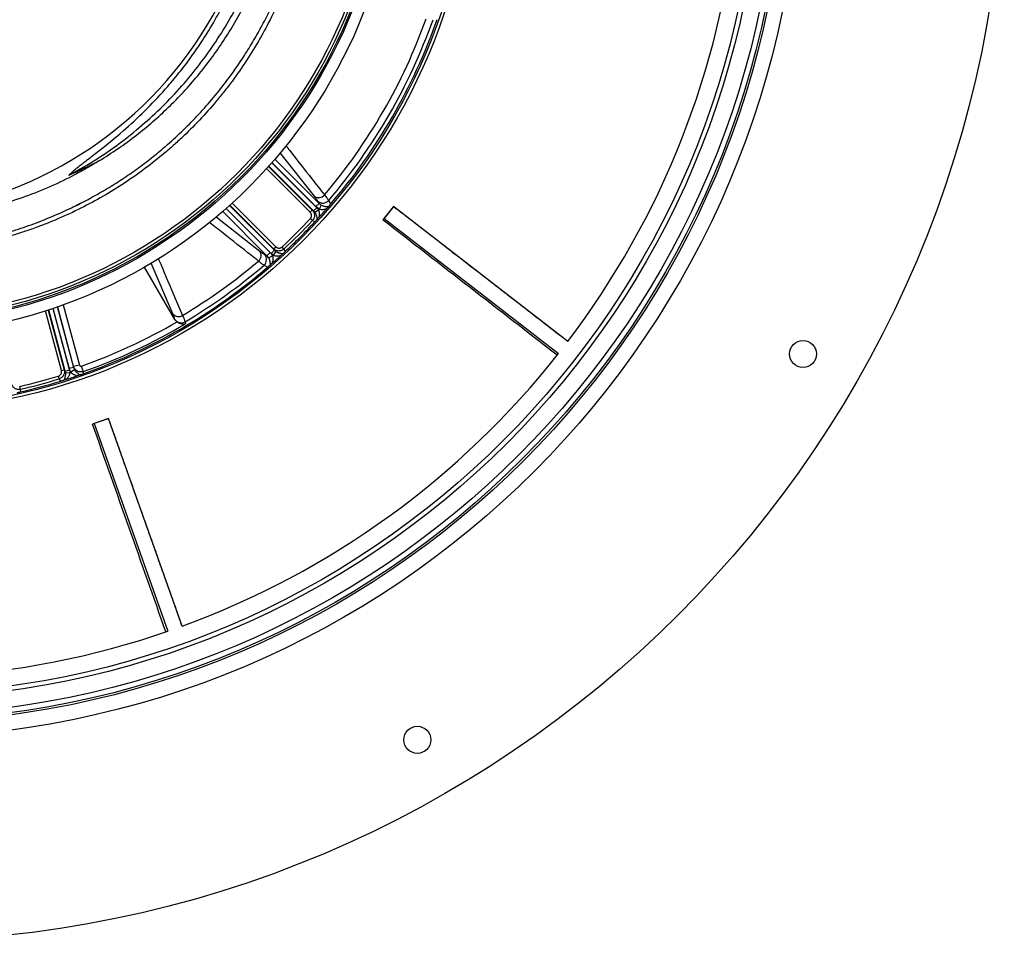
# Model space of a CAD drawing. Header units: millimetres. Extents: x 1834 to 3314, y 1697 to 3177.
# Tile 13 of 21: x 2660 to 3314, y 1697 to 2309. Entities that reach past the tile are written whole.
import ezdxf

# ---------------------------------------------------------------- set-up
doc = ezdxf.new("R2010")
doc.units = ezdxf.units.MM

msp = doc.modelspace()

# ---------------------------------------------------------------- linework, layer by layer
at = {"color": 1, "linetype": 'Continuous', "lineweight": 25}
for p, q in [((2855.66, 2192.07), (2832.92, 2220.93)), ((2825.14, 2211.93), (2854.17, 2182.89)), ((2855.09, 2182.4), (2825.34, 2212.15)), ((2827.33, 2214.39), (2857.2, 2184.51)), ((2856.63, 2185.23), (2827.4, 2214.47)), ((2829.36, 2216.72), (2858.74, 2187.34)), ((2852.76, 2181.48), (2823.8, 2210.45)), ((2799.23, 2186.04), (2828.98, 2156.29)), ((2828.49, 2157.21), (2799.46, 2186.24)), ((2800.94, 2187.58), (2829.9, 2158.62)), ((2824.04, 2152.64), (2794.66, 2182.02)), ((2796.92, 2183.99), (2826.15, 2154.75)), ((2826.87, 2154.18), (2796.99, 2184.06)), ((2790.36, 2178.54), (2819.31, 2155.72)), ((2761.53, 2113.97), (2747.07, 2147.77)), ((2688.72, 2119.99), (2699.43, 2080)), ((2687.46, 2076.38), (2676.86, 2115.95)), ((2678.76, 2116.56), (2689.39, 2076.9)), ((2689.94, 2076.02), (2679.05, 2116.65)), ((2681.89, 2117.6), (2692.82, 2076.79)), ((2692.69, 2077.7), (2681.99, 2117.63)), ((2684.82, 2118.6), (2695.57, 2078.47)), ((2695.58, 2078.97), (2684.95, 2118.65))]:
    msp.add_line(p, q, dxfattribs=at)
at = {"color": 7, "linetype": 'Continuous', "lineweight": 25}
for p, q in [((2858.74, 2187.34), (2856.63, 2185.23)), ((2858.74, 2187.34), (2857.9, 2188.88)), ((2860.14, 2186.28), (2858.81, 2183.65)), ((2865.07, 2189.29), (2866.37, 2186.91)), ((2908.1, 2185.23), (2901.92, 2177.24)), ((3023.91, 2095.63), (2908.1, 2185.23)), ((2852.76, 2181.48), (2854.17, 2182.89)), ((2854.17, 2182.89), (2855.09, 2182.4)), ((2855.09, 2182.4), (2857.2, 2184.51)), ((2855.84, 2181.5), (2858.33, 2183.12)), ((2854.32, 2176.02), (2852.91, 2177.32)), ((2855.9, 2175.17), (2854.32, 2176.02)), ((2901.92, 2177.24), (3017.73, 2087.64)), ((2822.5, 2153.49), (2824.04, 2152.64)), ((2824.04, 2152.64), (2826.15, 2154.75)), ((2825.1, 2151.24), (2827.73, 2152.58)), ((2828.98, 2156.29), (2826.87, 2154.18)), ((2829.88, 2155.54), (2828.27, 2153.05)), ((2828.49, 2157.21), (2829.9, 2158.62)), ((2828.98, 2156.29), (2828.49, 2157.21)), ((2835.37, 2157.07), (2834.06, 2158.47)), ((2835.37, 2157.07), (2836.21, 2155.49)), ((2824.48, 2145.01), (2822.09, 2146.31)), ((2762.86, 2110.26), (2742.75, 2145.1)), ((2762.86, 2110.26), (2762.84, 2110.37)), ((2769.6, 2108.73), (2769.9, 2107.48)), ((2687.46, 2076.38), (2689.39, 2076.9)), ((2689.39, 2076.9), (2689.94, 2076.02)), ((2689.94, 2076.02), (2692.82, 2076.79)), ((2690.14, 2074.86), (2693.1, 2075.02)), ((2695.57, 2078.47), (2692.69, 2077.7)), ((2696.26, 2076.85), (2693.78, 2075.24)), ((2695.57, 2078.47), (2695.58, 2078.97)), ((2699.43, 2080), (2695.58, 2078.97)), ((2700.71, 2079.3), (2701.99, 2075.68)), ((2701.99, 2075.68), (2701.96, 2074.28)), ((2686.07, 2070.87), (2685.51, 2072.71)), ((2687.02, 2069.35), (2686.07, 2070.87)), ((2660.19, 2063.94), (2659.76, 2065.81)), ((2660.19, 2063.94), (2660.13, 2062.15)), ((2718.74, 2044.63), (2709.22, 2041.25)), ((2709.22, 2041.25), (2758.21, 1903.26)), ((2767.72, 1906.64), (2718.74, 2044.63))]:
    msp.add_line(p, q, dxfattribs=at)
for centre, radius in [((2574, 2437.39), 740), ((2574, 2437.39), 605), ((2574, 2437.39), 595), ((2574, 2437.39), 593.6), ((2574, 2437.39), 590.07), ((2574, 2437.39), 579), ((2574, 2437.39), 576), ((2574, 2437.39), 388), ((2574, 2437.39), 386), ((2574, 2437.39), 337.5), ((2574, 2437.39), 330), ((2574, 2437.39), 329), ((2574, 2437.39), 327.5), ((2574, 2437.39), 325.5), ((3180.21, 2087.39), 9), ((2924, 1831.17), 9)]:
    msp.add_circle(centre, radius, dxfattribs=at)
for centre, radius, start, end in [((2559.42, 2441.99), 263, 277.65134, 23.31342), ((2574, 2437.39), 565, 322.77978, 354.10367), ((2574, 2437.39), 377.94, 319.70706, 340.29294), ((2574, 2437.39), 382.46, 319.55794, 340.44206), ((2574, 2437.39), 385, 319.41279, 340.58721), ((2858.47, 2196.15), 4.95, 235.4884, 320.12915), ((2861.28, 2192.63), 5.05, 227.90623, 318.62811), ((2574, 2437.39), 381.45, 318.1952, 318.30215), ((2574, 2437.39), 385, 317.6481, 318.8321), ((2574, 2437.39), 381.35, 312.99678, 317.00322), ((2574, 2437.39), 383.27, 312.99678, 317.00322), ((2574, 2437.39), 385, 312.92795, 317.07205), ((2815.23, 2152.92), 4.95, 309.87085, 34.5116), ((2818.75, 2150.1), 5.05, 311.37189, 42.09377), ((2574, 2437.39), 385, 311.1679, 312.3519), ((2574, 2437.39), 381.45, 311.69785, 311.8048), ((2574, 2437.39), 377.94, 300.8708, 310.29294), ((2574, 2437.39), 382.46, 300.76036, 310.44206), ((2574, 2437.39), 385, 289.41279, 310.58721), ((2765.28, 2117.12), 4.9, 219.99774, 302.53511), ((2574, 2437.39), 379.85, 289.48742, 300.06616), ((2574, 2437.39), 383.69, 289.48742, 300.70236), ((2767.08, 2113.09), 5.04, 212.74702, 300.12531), ((2574, 2437.39), 565, 290.0525, 321.75554), ((2574, 2437.39), 381.45, 288.1952, 288.30215), ((2574, 2437.39), 381.35, 282.99678, 287.00322), ((2574, 2437.39), 385, 282.92795, 287.07205), ((2574, 2437.39), 383.27, 282.99678, 287.00322), ((2574, 2437.39), 385, 287.6481, 288.8321), ((2574, 2437.39), 565, 257.32523, 289.02826)]:
    msp.add_arc(centre, radius, start, end, dxfattribs=at)
msp.add_ellipse((2559.42, 2538.38), major_axis=(0, 359.73), ratio=0.963433, start_param=3.53523, end_param=3.598839, dxfattribs=at)
for points, knots in [([(2815.67, 2584.23), (2821.52, 2574.59), (2826.77, 2564.66), (2833.75, 2549.31), (2835.92, 2544.13), (2838.95, 2536.23), (2839.92, 2533.59), (2841.78, 2528.29), (2842.67, 2525.63), (2846.9, 2512.3), (2849.64, 2501.5), (2853.82, 2479.67), (2855.27, 2468.62), (2856.26, 2454.65), (2856.42, 2451.85), (2856.65, 2446.23), (2856.73, 2443.41), (2856.82, 2434.97), (2856.72, 2429.37), (2855.91, 2412.63), (2854.72, 2401.57), (2851.04, 2379.64), (2848.56, 2368.76), (2844.62, 2355.29), (2843.79, 2352.6), (2842.05, 2347.24), (2841.14, 2344.58), (2838.3, 2336.65), (2836.26, 2331.45), (2829.7, 2316.06), (2824.74, 2306.11), (2813.66, 2286.8), (2807.55, 2277.46), (2799.15, 2266.16), (2797.43, 2263.92), (2793.94, 2259.51), (2792.16, 2257.33), (2786.74, 2250.88), (2783.01, 2246.69), (2775.3, 2238.55), (2771.32, 2234.59), (2765.17, 2228.83), (2763.09, 2226.93), (2758.86, 2223.21), (2756.72, 2221.37), (2745.91, 2212.39), (2736.91, 2205.77), (2718.24, 2193.68), (2708.57, 2188.19), (2693.54, 2180.8), (2688.45, 2178.48), (2680.68, 2175.21), (2678.06, 2174.16), (2672.8, 2172.14), (2667.51, 2170.19), (2662.17, 2168.4), (2656.8, 2166.7), (2654.09, 2165.88), (2645.96, 2163.56), (2640.5, 2162.18), (2635, 2160.96)], [0, 0, 0, 0, 0.0625, 0.0625, 0.09375, 0.09375, 0.109375, 0.109375, 0.125, 0.125, 0.1875, 0.1875, 0.25, 0.25, 0.265625, 0.265625, 0.28125, 0.28125, 0.3125, 0.3125, 0.375, 0.375, 0.4375, 0.4375, 0.453125, 0.453125, 0.46875, 0.46875, 0.5, 0.5, 0.5625, 0.5625, 0.625, 0.625, 0.640625, 0.640625, 0.65625, 0.65625, 0.6875, 0.6875, 0.71875, 0.71875, 0.734375, 0.734375, 0.75, 0.75, 0.8125, 0.8125, 0.875, 0.875, 0.90625, 0.90625, 0.921875, 0.921875, 0.9375, 0.953125, 0.953125, 0.96875, 0.96875, 1, 1, 1, 1]), ([(2693.08, 2184.02), (2694.54, 2184.69), (2699.51, 2186.98), (2707.82, 2191.38), (2718.01, 2197.19), (2728.02, 2203.5), (2737.81, 2210.26), (2747.35, 2217.49), (2757.25, 2225.66), (2767.4, 2234.88), (2777.69, 2245.25), (2787.46, 2256.19), (2796.03, 2266.86), (2803.48, 2277.09), (2809.94, 2286.78), (2816.03, 2296.78), (2821.72, 2307.08), (2827.02, 2317.71), (2831.89, 2328.61), (2836.31, 2339.78), (2840.22, 2351.01), (2843.61, 2362.28), (2846.49, 2373.55), (2848.93, 2385), (2850.88, 2396.61), (2852.36, 2408.4), (2853.35, 2420.3), (2853.83, 2432.3), (2853.79, 2444.18), (2853.25, 2455.93), (2852.24, 2467.52), (2850.74, 2479.12), (2848.74, 2490.71), (2846.24, 2502.31), (2843.22, 2513.85), (2839.7, 2525.33), (2835.9, 2536.01), (2831.94, 2545.92), (2827.91, 2555.06), (2823.53, 2564.07), (2818.65, 2573.32), (2815.03, 2579.44), (2813.11, 2582.68)], [0, 0, 0, 0, 0.010245, 0.035003, 0.060072, 0.085186, 0.110616, 0.136094, 0.161664, 0.192629, 0.223678, 0.254982, 0.286374, 0.311091, 0.335894, 0.360741, 0.3859, 0.411103, 0.436626, 0.462196, 0.48786, 0.512578, 0.537381, 0.562227, 0.587386, 0.612591, 0.638115, 0.663685, 0.68935, 0.714047, 0.73883, 0.763656, 0.788795, 0.813978, 0.839482, 0.865032, 0.890677, 0.911925, 0.933201, 0.954558, 0.975942, 1, 1, 1, 1]), ([(2712.42, 2215.6), (2716.68, 2218.28), (2725.21, 2223.63), (2737.12, 2232.39), (2748.31, 2241.56), (2758.72, 2251.1), (2768.68, 2261.27), (2778.13, 2272.05), (2787.03, 2283.42), (2795.29, 2295.24), (2802.87, 2307.47), (2809.78, 2320.09), (2816.04, 2333.15), (2821.62, 2346.62), (2826.5, 2360.48), (2830.65, 2374.72), (2834.05, 2389.3), (2836.65, 2404.2), (2838.42, 2419.34), (2839.33, 2434.7), (2839.35, 2450.23), (2838.47, 2465.67), (2836.69, 2480.98), (2834.04, 2496.1), (2830.5, 2511.21), (2826, 2526.23), (2820.95, 2540.36), (2817, 2549.25), (2815.2, 2553.3)], [0, 0, 0, 0, 0.038402, 0.076937, 0.113114, 0.149318, 0.185496, 0.22267, 0.259872, 0.297047, 0.334263, 0.371507, 0.408724, 0.446906, 0.485115, 0.523298, 0.562691, 0.602113, 0.641505, 0.682003, 0.722532, 0.763029, 0.803037, 0.843076, 0.883084, 0.924269, 0.965488, 1, 1, 1, 1]), ([(2692.34, 2206.16), (2693.53, 2207.24), (2695.91, 2209.4), (2701.01, 2213.46), (2707.47, 2218.46), (2717.83, 2226.48), (2730.43, 2236.98), (2744.8, 2250.46), (2756.82, 2263.31), (2766.72, 2275.22), (2774.76, 2285.91), (2782.76, 2297.69), (2790.55, 2310.64), (2797.97, 2324.78), (2804.61, 2339.51), (2810.4, 2354.79), (2815.29, 2370.56), (2819.07, 2386.07), (2821.82, 2401.23), (2823.66, 2415.97), (2824.68, 2430.93), (2824.86, 2446.08), (2824.15, 2461.35), (2822.6, 2476.38), (2820.22, 2491.12), (2817.07, 2505.52), (2813.07, 2519.86), (2808.42, 2533.73), (2804.68, 2542.69), (2802.88, 2546.98)], [0, 0, 0, 0, 0.0126126, 0.0253177, 0.0505229, 0.0757346, 0.1262836, 0.1767787, 0.2272682, 0.2615677, 0.2958868, 0.330185, 0.3711252, 0.4121013, 0.4530409, 0.4953661, 0.5377319, 0.5800572, 0.618127, 0.6562266, 0.6942966, 0.7334896, 0.7727152, 0.8119084, 0.8496977, 0.8875161, 0.9253054, 0.9641958, 1, 1, 1, 1]), ([(2737.47, 2236.17), (2742.17, 2240.25), (2751.56, 2248.4), (2764.52, 2261.77), (2776.58, 2275.88), (2787.6, 2290.76), (2797.57, 2306.33), (2806.42, 2322.51), (2814.12, 2339.24), (2820.63, 2356.42), (2825.93, 2374), (2829.98, 2391.87), (2832.77, 2409.98), (2834.29, 2428.22), (2834.53, 2446.52), (2833.49, 2464.79), (2831.17, 2482.96), (2827.59, 2500.93), (2822.74, 2518.62), (2817.05, 2535.19), (2812.41, 2545.6), (2810.26, 2550.42)], [0, 0, 0, 0, 0.053024, 0.106046, 0.15907, 0.212092, 0.265115, 0.318138, 0.371161, 0.424184, 0.477207, 0.530229, 0.583253, 0.636275, 0.689299, 0.742321, 0.795345, 0.848367, 0.901391, 0.954413, 1, 1, 1, 1]), ([(2692.34, 2206.16), (2695.6, 2207.85), (2705.11, 2213.05), (2720.35, 2222.71), (2731.87, 2231.5), (2737.47, 2236.17)], [0.78605332, 0.78605332, 0.78605332, 0.78605332, 0.7997499, 0.82649324, 0.85323657, 0.85323657, 0.85323657, 0.85323657]), ([(2712.42, 2215.6), (2709.82, 2213.98), (2707.2, 2212.41), (2701.92, 2209.38), (2699.26, 2207.91), (2691.22, 2203.65), (2685.77, 2201.02), (2669.21, 2193.71), (2657.84, 2189.63), (2643.24, 2185.54), (2640.29, 2184.77), (2635.85, 2183.7), (2634.36, 2183.35), (2631.38, 2182.69), (2629.88, 2182.37), (2622.4, 2180.84), (2616.4, 2179.84), (2604.35, 2178.27), (2598.3, 2177.7), (2586.18, 2176.99), (2580.1, 2176.85), (2574, 2176.93)], [0, 0, 0, 0, 0.0625, 0.0625, 0.125, 0.125, 0.25, 0.25, 0.5, 0.5, 0.5625, 0.5625, 0.59375, 0.59375, 0.625, 0.625, 0.75, 0.75, 0.875, 0.875, 1, 1, 1, 1]), ([(2857.9, 2188.88), (2857.69, 2189.27), (2857.4, 2189.72), (2856.65, 2190.79), (2856.2, 2191.39), (2855.66, 2192.07)], [0, 0, 0, 0, 0.5, 0.5, 1, 1, 1, 1]), ([(2862.27, 2192.98), (2862.93, 2192.18), (2863.5, 2191.48), (2864.43, 2190.26), (2864.8, 2189.73), (2865.07, 2189.29)], [0, 0, 0, 0, 0.5, 0.5, 1, 1, 1, 1]), ([(2634.33, 2163.52), (2634.77, 2163.61), (2639.66, 2164.62), (2649, 2167.2), (2662.52, 2171.37), (2676.35, 2176.52), (2689.19, 2181.95), (2697.18, 2186.01), (2700.64, 2187.76)], [0, 0, 0, 0, 0.018752, 0.206902, 0.405223, 0.613914, 0.833135, 1, 1, 1, 1]), ([(2860.14, 2186.28), (2860.59, 2186.04), (2861.04, 2185.86), (2861.69, 2185.64), (2861.91, 2185.58), (2862.33, 2185.48), (2862.54, 2185.43), (2863.15, 2185.32), (2863.54, 2185.28), (2864.28, 2185.25), (2864.63, 2185.25), (2864.97, 2185.28)], [0, 0, 0, 0, 0.25, 0.25, 0.375, 0.375, 0.5, 0.5, 0.75, 0.75, 1, 1, 1, 1]), ([(2864.97, 2185.28), (2864.9, 2185.2), (2864.82, 2185.11), (2864.65, 2184.91), (2864.55, 2184.8), (2864.35, 2184.56), (2864.24, 2184.44), (2864.03, 2184.2), (2863.92, 2184.08), (2863.82, 2183.96)], [0, 0, 0, 0, 0.25, 0.25, 0.5, 0.5, 0.75, 0.75, 1, 1, 1, 1]), ([(2864.97, 2185.28), (2865.06, 2185.38), (2865.15, 2185.49), (2865.35, 2185.72), (2865.46, 2185.84), (2865.69, 2186.11), (2865.81, 2186.25), (2866.08, 2186.56), (2866.22, 2186.73), (2866.37, 2186.91)], [0, 0, 0, 0, 0.25, 0.25, 0.5, 0.5, 0.75, 0.75, 1, 1, 1, 1]), ([(3023.92, 2095.63), (3020.33, 2098.41), (3013.05, 2104.05), (3002.19, 2112.45), (2991.47, 2120.75), (2981.12, 2128.75), (2971.15, 2136.47), (2961.55, 2143.9), (2951.24, 2151.87), (2940.35, 2160.3), (2928.98, 2169.1), (2918.31, 2177.36), (2911.43, 2182.69), (2908.11, 2185.26)], [0, 0, 0, 0, 0.092913, 0.188686, 0.28124, 0.370576, 0.456693, 0.539593, 0.619274, 0.723581, 0.821805, 0.913944, 1, 1, 1, 1]), ([(2852.91, 2177.32), (2852.95, 2177.37), (2853.02, 2177.45), (2853.12, 2177.58), (2853.22, 2177.71), (2853.3, 2177.85), (2853.38, 2178), (2853.45, 2178.15), (2853.56, 2178.43), (2853.67, 2178.85), (2853.7, 2179.43), (2853.62, 2180), (2853.46, 2180.46), (2853.29, 2180.8), (2853.14, 2181.04), (2852.96, 2181.27), (2852.83, 2181.41), (2852.76, 2181.48)], [0, 0, 0, 0, 0.0361412, 0.0719761, 0.107622, 0.1431979, 0.1788238, 0.214619, 0.2507012, 0.3751659, 0.5002919, 0.6245904, 0.7499166, 0.8123875, 0.8745458, 0.9369116, 1, 1, 1, 1]), ([(2854.17, 2182.89), (2854.39, 2182.67), (2854.59, 2182.42), (2854.94, 2181.9), (2855.09, 2181.62), (2855.34, 2181.04), (2855.44, 2180.74), (2855.57, 2180.13), (2855.61, 2179.81), (2855.62, 2179.17), (2855.6, 2178.86), (2855.5, 2178.24), (2855.42, 2177.93), (2855.19, 2177.33), (2855.06, 2177.05), (2854.72, 2176.51), (2854.53, 2176.25), (2854.32, 2176.02)], [0, 0, 0, 0, 0.125, 0.125, 0.25, 0.25, 0.375, 0.375, 0.5, 0.5, 0.625, 0.625, 0.75, 0.75, 0.875, 0.875, 1, 1, 1, 1]), ([(2855.84, 2181.5), (2856.13, 2181.07), (2856.36, 2180.64), (2856.64, 2180), (2856.73, 2179.78), (2856.87, 2179.36), (2856.94, 2179.16), (2857.1, 2178.55), (2857.18, 2178.16), (2857.28, 2177.41), (2857.31, 2177.05), (2857.31, 2176.7)], [0, 0, 0, 0, 0.25, 0.25, 0.375, 0.375, 0.5, 0.5, 0.75, 0.75, 1, 1, 1, 1]), ([(2858.33, 2183.12), (2858.53, 2182.7), (2858.65, 2182.27), (2858.77, 2181.61), (2858.8, 2181.39), (2858.83, 2180.95), (2858.84, 2180.73), (2858.84, 2180.08), (2858.81, 2179.66), (2858.7, 2178.82), (2858.62, 2178.42), (2858.52, 2178.02)], [0, 0, 0, 0, 0.25, 0.25, 0.375, 0.375, 0.5, 0.5, 0.75, 0.75, 1, 1, 1, 1]), ([(2858.81, 2183.65), (2859.24, 2183.5), (2859.67, 2183.42), (2860.33, 2183.37), (2860.55, 2183.36), (2860.98, 2183.37), (2861.2, 2183.38), (2861.83, 2183.44), (2862.25, 2183.51), (2863.05, 2183.7), (2863.44, 2183.82), (2863.82, 2183.96)], [0, 0, 0, 0, 0.25, 0.25, 0.375, 0.375, 0.5, 0.5, 0.75, 0.75, 1, 1, 1, 1]), ([(2855.9, 2175.17), (2856.05, 2175.34), (2856.19, 2175.49), (2856.47, 2175.79), (2856.59, 2175.92), (2856.83, 2176.18), (2856.93, 2176.29), (2857.13, 2176.51), (2857.23, 2176.61), (2857.31, 2176.7)], [0, 0, 0, 0, 0.25, 0.25, 0.5, 0.5, 0.75, 0.75, 1, 1, 1, 1]), ([(2858.52, 2178.02), (2858.41, 2177.9), (2858.29, 2177.78), (2858.07, 2177.53), (2857.96, 2177.41), (2857.75, 2177.18), (2857.65, 2177.07), (2857.46, 2176.87), (2857.38, 2176.78), (2857.31, 2176.7)], [0, 0, 0, 0, 0.25, 0.25, 0.5, 0.5, 0.75, 0.75, 1, 1, 1, 1]), ([(2819.31, 2155.72), (2819.99, 2155.19), (2820.6, 2154.73), (2821.66, 2153.99), (2822.12, 2153.7), (2822.5, 2153.49)], [0, 0, 0, 0, 0.5, 0.5, 1, 1, 1, 1]), ([(2827.73, 2152.58), (2827.88, 2152.15), (2827.96, 2151.71), (2828.01, 2151.06), (2828.02, 2150.84), (2828.02, 2150.4), (2828.01, 2150.19), (2827.95, 2149.55), (2827.87, 2149.14), (2827.68, 2148.33), (2827.57, 2147.94), (2827.43, 2147.57)], [0, 0, 0, 0, 0.25, 0.25, 0.375, 0.375, 0.5, 0.5, 0.75, 0.75, 1, 1, 1, 1]), ([(2828.27, 2153.05), (2828.68, 2152.86), (2829.12, 2152.74), (2829.77, 2152.62), (2829.99, 2152.59), (2830.43, 2152.55), (2830.65, 2152.54), (2831.3, 2152.54), (2831.72, 2152.57), (2832.56, 2152.68), (2832.97, 2152.76), (2833.36, 2152.87)], [0, 0, 0, 0, 0.25, 0.25, 0.375, 0.375, 0.5, 0.5, 0.75, 0.75, 1, 1, 1, 1]), ([(2835.37, 2157.07), (2835.13, 2156.85), (2834.88, 2156.66), (2834.34, 2156.33), (2834.05, 2156.19), (2833.46, 2155.97), (2833.16, 2155.89), (2832.53, 2155.78), (2832.21, 2155.76), (2831.58, 2155.77), (2831.27, 2155.81), (2830.65, 2155.95), (2830.35, 2156.04), (2829.77, 2156.29), (2829.49, 2156.44), (2828.96, 2156.79), (2828.72, 2156.99), (2828.49, 2157.21)], [0, 0, 0, 0, 0.125, 0.125, 0.25, 0.25, 0.375, 0.375, 0.5, 0.5, 0.625, 0.625, 0.75, 0.75, 0.875, 0.875, 1, 1, 1, 1]), ([(2829.88, 2155.54), (2830.31, 2155.25), (2830.74, 2155.02), (2831.39, 2154.74), (2831.6, 2154.66), (2832.02, 2154.51), (2832.23, 2154.45), (2832.83, 2154.28), (2833.22, 2154.21), (2833.98, 2154.1), (2834.33, 2154.08), (2834.68, 2154.07)], [0, 0, 0, 0, 0.25, 0.25, 0.375, 0.375, 0.5, 0.5, 0.75, 0.75, 1, 1, 1, 1]), ([(2829.9, 2158.62), (2829.94, 2158.58), (2830.02, 2158.5), (2830.14, 2158.4), (2830.28, 2158.3), (2830.41, 2158.2), (2830.55, 2158.12), (2830.69, 2158.04), (2830.97, 2157.91), (2831.38, 2157.76), (2831.96, 2157.68), (2832.53, 2157.71), (2833, 2157.83), (2833.35, 2157.98), (2833.6, 2158.12), (2833.84, 2158.28), (2833.99, 2158.41), (2834.06, 2158.47)], [0, 0, 0, 0, 0.036267, 0.072224, 0.107969, 0.143596, 0.179203, 0.21489, 0.250752, 0.376042, 0.500305, 0.625425, 0.749885, 0.812686, 0.874882, 0.937108, 1, 1, 1, 1]), ([(2834.68, 2154.07), (2834.61, 2154), (2834.52, 2153.92), (2834.31, 2153.74), (2834.2, 2153.63), (2833.85, 2153.31), (2833.61, 2153.09), (2833.36, 2152.87)], [0, 0, 0, 0, 0.25, 0.25, 0.5, 0.5, 1, 1, 1, 1]), ([(2834.68, 2154.07), (2834.87, 2154.24), (2835.08, 2154.44), (2835.46, 2154.79), (2835.6, 2154.92), (2835.82, 2155.12), (2835.89, 2155.19), (2836.05, 2155.34), (2836.13, 2155.41), (2836.21, 2155.49)], [0, 0, 0, 0, 0.5, 0.5, 0.75, 0.75, 0.875, 0.875, 1, 1, 1, 1]), ([(2822.09, 2146.31), (2821.65, 2146.58), (2821.13, 2146.95), (2819.9, 2147.89), (2819.2, 2148.45), (2818.41, 2149.11)], [0, 0, 0, 0, 0.5, 0.5, 1, 1, 1, 1]), ([(2824.48, 2145.01), (2824.65, 2145.16), (2824.82, 2145.3), (2825.13, 2145.57), (2825.27, 2145.7), (2825.54, 2145.93), (2825.67, 2146.04), (2825.9, 2146.24), (2826.01, 2146.33), (2826.11, 2146.42)], [0, 0, 0, 0, 0.25, 0.25, 0.5, 0.5, 0.75, 0.75, 1, 1, 1, 1]), ([(2825.1, 2151.24), (2825.34, 2150.79), (2825.52, 2150.35), (2825.74, 2149.69), (2825.8, 2149.47), (2825.91, 2149.05), (2825.95, 2148.84), (2826.06, 2148.23), (2826.1, 2147.84), (2826.14, 2147.1), (2826.13, 2146.75), (2826.11, 2146.42)], [0, 0, 0, 0, 0.25, 0.25, 0.375, 0.375, 0.5, 0.5, 0.75, 0.75, 1, 1, 1, 1]), ([(2827.43, 2147.57), (2827.31, 2147.46), (2827.18, 2147.35), (2826.94, 2147.14), (2826.82, 2147.04), (2826.59, 2146.83), (2826.48, 2146.74), (2826.27, 2146.56), (2826.18, 2146.48), (2826.11, 2146.42)], [0, 0, 0, 0, 0.25, 0.25, 0.5, 0.5, 0.75, 0.75, 1, 1, 1, 1]), ([(2762.84, 2110.37), (2762.74, 2110.78), (2762.58, 2111.29), (2762.14, 2112.49), (2761.87, 2113.18), (2761.53, 2113.97)], [0, 0, 0, 0, 0.5, 0.5, 1, 1, 1, 1]), ([(2764.3, 2108.65), (2764.01, 2108.86), (2763.74, 2109.11), (2763.26, 2109.65), (2763.04, 2109.95), (2762.86, 2110.26)], [0, 0, 0, 0, 0.5, 0.5, 1, 1, 1, 1]), ([(2764.3, 2108.65), (2764.53, 2108.48), (2764.76, 2108.33), (2765.24, 2108.06), (2765.49, 2107.94), (2766.23, 2107.62), (2766.72, 2107.48), (2767.45, 2107.35), (2767.69, 2107.32), (2768.16, 2107.28), (2768.39, 2107.28), (2768.84, 2107.29), (2769.06, 2107.31), (2769.49, 2107.38), (2769.7, 2107.42), (2769.9, 2107.48)], [0, 0, 0, 0, 0.125, 0.125, 0.25, 0.25, 0.5, 0.5, 0.625, 0.625, 0.75, 0.75, 0.875, 0.875, 1, 1, 1, 1]), ([(2767.92, 2112.99), (2768.34, 2112.06), (2768.69, 2111.24), (2769.25, 2109.82), (2769.47, 2109.22), (2769.6, 2108.73)], [0, 0, 0, 0, 0.5, 0.5, 1, 1, 1, 1]), ([(2685.51, 2072.71), (2685.56, 2072.73), (2685.67, 2072.76), (2685.82, 2072.82), (2685.97, 2072.89), (2686.12, 2072.97), (2686.26, 2073.06), (2686.39, 2073.15), (2686.63, 2073.34), (2686.94, 2073.65), (2687.25, 2074.14), (2687.47, 2074.67), (2687.56, 2075.15), (2687.58, 2075.53), (2687.57, 2075.82), (2687.53, 2076.1), (2687.49, 2076.29), (2687.46, 2076.38)], [0, 0, 0, 0, 0.036141, 0.071976, 0.107622, 0.143198, 0.178824, 0.214619, 0.250701, 0.375166, 0.500292, 0.62459, 0.749917, 0.812387, 0.874546, 0.936912, 1, 1, 1, 1]), ([(2689.39, 2076.9), (2689.47, 2076.59), (2689.52, 2076.28), (2689.56, 2075.66), (2689.55, 2075.34), (2689.47, 2074.71), (2689.41, 2074.4), (2689.22, 2073.8), (2689.09, 2073.51), (2688.79, 2072.95), (2688.61, 2072.69), (2688.21, 2072.21), (2687.98, 2071.98), (2687.49, 2071.58), (2687.23, 2071.4), (2686.67, 2071.09), (2686.38, 2070.97), (2686.07, 2070.87)], [0, 0, 0, 0, 0.125, 0.125, 0.25, 0.25, 0.375, 0.375, 0.5, 0.5, 0.625, 0.625, 0.75, 0.75, 0.875, 0.875, 1, 1, 1, 1]), ([(2690.14, 2074.86), (2690.18, 2074.34), (2690.16, 2073.86), (2690.08, 2073.16), (2690.04, 2072.93), (2689.96, 2072.49), (2689.91, 2072.28), (2689.75, 2071.68), (2689.63, 2071.3), (2689.34, 2070.6), (2689.18, 2070.27), (2689.01, 2069.97)], [0, 0, 0, 0, 0.25, 0.25, 0.375, 0.375, 0.5, 0.5, 0.75, 0.75, 1, 1, 1, 1]), ([(2693.1, 2075.02), (2693.06, 2074.56), (2692.95, 2074.12), (2692.73, 2073.49), (2692.64, 2073.29), (2692.45, 2072.89), (2692.35, 2072.69), (2692.03, 2072.13), (2691.79, 2071.78), (2691.28, 2071.11), (2691, 2070.8), (2690.72, 2070.51)], [0, 0, 0, 0, 0.25, 0.25, 0.375, 0.375, 0.5, 0.5, 0.75, 0.75, 1, 1, 1, 1]), ([(2693.78, 2075.24), (2694.08, 2074.9), (2694.42, 2074.61), (2694.96, 2074.24), (2695.14, 2074.12), (2695.52, 2073.91), (2695.71, 2073.81), (2696.29, 2073.54), (2696.69, 2073.4), (2697.48, 2073.16), (2697.88, 2073.07), (2698.27, 2073)], [0, 0, 0, 0, 0.25, 0.25, 0.375, 0.375, 0.5, 0.5, 0.75, 0.75, 1, 1, 1, 1]), ([(2701.99, 2075.68), (2701.67, 2075.57), (2701.34, 2075.5), (2700.67, 2075.42), (2700.33, 2075.41), (2699.66, 2075.47), (2699.33, 2075.53), (2698.68, 2075.71), (2698.36, 2075.84), (2697.91, 2076.07), (2697.77, 2076.15), (2697.49, 2076.33), (2697.35, 2076.43), (2696.96, 2076.75), (2696.72, 2076.98), (2696.3, 2077.49), (2696.11, 2077.77), (2695.8, 2078.35), (2695.68, 2078.65), (2695.58, 2078.97)], [0, 0, 0, 0, 0.125, 0.125, 0.25, 0.25, 0.375, 0.375, 0.5, 0.5, 0.5625, 0.5625, 0.625, 0.625, 0.75, 0.75, 0.875, 0.875, 1, 1, 1, 1]), ([(2696.26, 2076.85), (2696.52, 2076.42), (2696.82, 2076.04), (2697.28, 2075.52), (2697.43, 2075.36), (2697.75, 2075.06), (2697.9, 2074.92), (2698.38, 2074.52), (2698.7, 2074.28), (2699.32, 2073.88), (2699.63, 2073.71), (2699.93, 2073.57)], [0, 0, 0, 0, 0.25, 0.25, 0.375, 0.375, 0.5, 0.5, 0.75, 0.75, 1, 1, 1, 1]), ([(2699.43, 2080), (2699.47, 2079.87), (2699.53, 2079.75), (2699.7, 2079.53), (2699.8, 2079.43), (2700.04, 2079.3), (2700.17, 2079.26), (2700.44, 2079.23), (2700.58, 2079.25), (2700.71, 2079.3)], [0, 0, 0, 0, 0.25, 0.25, 0.5, 0.5, 0.75, 0.75, 1, 1, 1, 1]), ([(2699.93, 2073.57), (2700.06, 2073.61), (2700.19, 2073.66), (2700.48, 2073.76), (2700.63, 2073.81), (2700.97, 2073.93), (2701.15, 2073.99), (2701.54, 2074.13), (2701.75, 2074.2), (2701.96, 2074.28)], [0, 0, 0, 0, 0.25, 0.25, 0.5, 0.5, 0.75, 0.75, 1, 1, 1, 1]), ([(2660.19, 2063.94), (2659.88, 2063.87), (2659.57, 2063.83), (2658.94, 2063.81), (2658.62, 2063.84), (2657.99, 2063.94), (2657.69, 2064.02), (2657.09, 2064.24), (2656.8, 2064.38), (2656.27, 2064.71), (2656.01, 2064.9), (2655.54, 2065.33), (2655.33, 2065.56), (2654.95, 2066.06), (2654.78, 2066.33), (2654.5, 2066.9), (2654.39, 2067.19), (2654.31, 2067.5)], [0, 0, 0, 0, 0.125, 0.125, 0.25, 0.25, 0.375, 0.375, 0.5, 0.5, 0.625, 0.625, 0.75, 0.75, 0.875, 0.875, 1, 1, 1, 1]), ([(2687.02, 2069.35), (2687.23, 2069.42), (2687.44, 2069.48), (2687.82, 2069.6), (2688, 2069.65), (2688.33, 2069.76), (2688.48, 2069.8), (2688.76, 2069.89), (2688.89, 2069.93), (2689.01, 2069.97)], [0, 0, 0, 0, 0.25, 0.25, 0.5, 0.5, 0.75, 0.75, 1, 1, 1, 1]), ([(2690.72, 2070.51), (2690.56, 2070.46), (2690.4, 2070.41), (2690.09, 2070.31), (2689.93, 2070.26), (2689.63, 2070.16), (2689.49, 2070.12), (2689.22, 2070.04), (2689.11, 2070), (2689.01, 2069.97)], [0, 0, 0, 0, 0.25, 0.25, 0.5, 0.5, 0.75, 0.75, 1, 1, 1, 1]), ([(2699.93, 2073.57), (2699.83, 2073.53), (2699.72, 2073.5), (2699.47, 2073.41), (2699.33, 2073.36), (2699.03, 2073.26), (2698.88, 2073.21), (2698.58, 2073.1), (2698.43, 2073.05), (2698.27, 2073)], [0, 0, 0, 0, 0.25, 0.25, 0.5, 0.5, 0.75, 0.75, 1, 1, 1, 1]), ([(2658.1, 2061.69), (2658.35, 2061.74), (2658.63, 2061.81), (2659.13, 2061.92), (2659.31, 2061.96), (2659.61, 2062.03), (2659.71, 2062.05), (2659.92, 2062.1), (2660.02, 2062.12), (2660.13, 2062.15)], [0, 0, 0, 0, 0.5, 0.5, 0.75, 0.75, 0.875, 0.875, 1, 1, 1, 1]), ([(2767.73, 1906.64), (2766.21, 1910.91), (2763.13, 1919.6), (2758.54, 1932.53), (2754.01, 1945.31), (2749.63, 1957.64), (2745.41, 1969.52), (2741.35, 1980.96), (2736.99, 1993.24), (2732.39, 2006.22), (2727.58, 2019.78), (2723.07, 2032.49), (2720.17, 2040.69), (2718.76, 2044.65)], [0, 0, 0, 0, 0.092913, 0.188686, 0.28124, 0.370576, 0.456693, 0.539593, 0.619274, 0.723581, 0.821805, 0.913944, 1, 1, 1, 1])]:
    msp.add_open_spline(points, degree=3, knots=knots, dxfattribs=at)
at = {"color": 1, "linetype": 'Continuous', "lineweight": 25}
for points, knots in [([(2836.63, 2225.66), (2837.47, 2224.6), (2843.23, 2217.26), (2851.78, 2206.36), (2859.47, 2196.54), (2862.27, 2192.98)], [0, 0, 0, 0, 0.097886, 0.672459, 1, 1, 1, 1]), ([(2818.41, 2149.11), (2816.85, 2150.34), (2809.03, 2156.47), (2798.18, 2164.98), (2788.87, 2172.28), (2785.83, 2174.66)], [0, 0, 0, 0, 0.1441312, 0.7206564, 1, 1, 1, 1]), ([(2751.89, 2150.63), (2752.41, 2149.42), (2756.02, 2140.95), (2761.36, 2128.4), (2766.18, 2117.07), (2767.92, 2112.99)], [0, 0, 0, 0, 0.096284, 0.674906, 1, 1, 1, 1])]:
    msp.add_open_spline(points, degree=3, knots=knots, dxfattribs=at)
at = {"color": 7, "linetype": 'Continuous', "lineweight": 25}
for points in [[(2858.81, 2183.65), (2858, 2184.06), (2857.27, 2184.59), (2856.63, 2185.23)], [(2858.74, 2187.34), (2859.16, 2186.92), (2859.62, 2186.57), (2860.14, 2186.28)], [(2901.18, 2176.34), (2903.49, 2179.27), (2905.78, 2182.23), (2908.05, 2185.2)], [(2855.84, 2181.5), (2855.62, 2181.83), (2855.37, 2182.13), (2855.09, 2182.4)], [(2857.2, 2184.51), (2857.63, 2184.09), (2858.01, 2183.62), (2858.33, 2183.12)], [(2901.18, 2176.34), (2901.47, 2176.7), (2901.73, 2177.01), (2901.92, 2177.24)], [(3016.85, 2086.53), (2978.32, 2116.5), (2939.73, 2146.39), (2901.18, 2176.34)], [(2825.1, 2151.24), (2824.82, 2151.76), (2824.46, 2152.23), (2824.04, 2152.64)], [(2826.15, 2154.75), (2826.8, 2154.11), (2827.32, 2153.39), (2827.73, 2152.58)], [(2828.27, 2153.05), (2827.76, 2153.38), (2827.3, 2153.76), (2826.87, 2154.18)], [(2828.98, 2156.29), (2829.26, 2156.01), (2829.55, 2155.76), (2829.88, 2155.54)], [(2690.14, 2074.86), (2690.11, 2075.25), (2690.04, 2075.64), (2689.94, 2076.02)], [(2693.78, 2075.24), (2693.28, 2076), (2692.92, 2076.82), (2692.69, 2077.7)], [(2692.82, 2076.79), (2692.98, 2076.21), (2693.07, 2075.62), (2693.1, 2075.02)], [(2695.57, 2078.47), (2695.72, 2077.9), (2695.94, 2077.36), (2696.26, 2076.85)], [(2708.11, 2040.89), (2711.64, 2042.11), (2715.16, 2043.35), (2718.68, 2044.63)], [(2708.11, 2040.89), (2708.55, 2041.03), (2708.93, 2041.16), (2709.22, 2041.25)], [(2756.86, 1902.8), (2740.65, 1948.84), (2724.35, 1994.85), (2708.11, 2040.89)]]:
    msp.add_open_spline(points, degree=3, dxfattribs=at)

doc.saveas('drawing.dxf')
